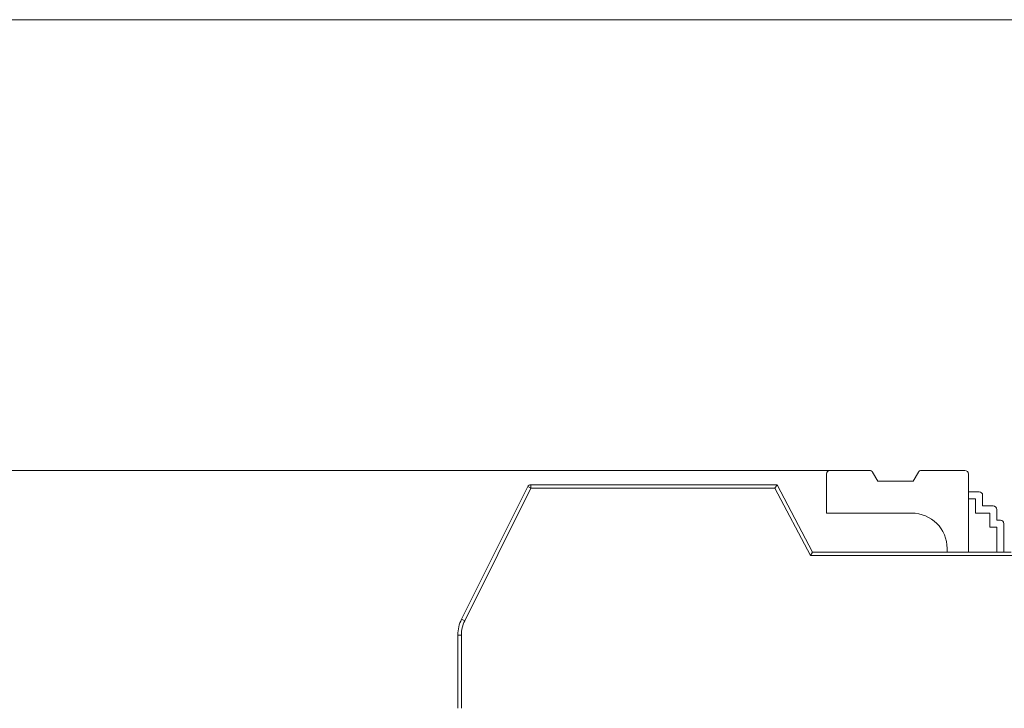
# Model space of a CAD drawing. Header units: inches. Extents: x -36 to 647, y 177 to 609.
# Tile 64 of 256: x 21 to 35, y 459 to 469. Entities that reach past the tile are written whole.
import ezdxf

# ---------------------------------------------------------------- set-up
doc = ezdxf.new("R2010")
doc.units = ezdxf.units.IN
doc.header["$MEASUREMENT"] = 0
doc.layers.add('1', color=7, linetype='Continuous')

# ---------------------------------------------------------------- blocks, each defined once
blk = doc.blocks.new('block 7')
at = {"layer": '1', "color": 8, "lineweight": 18, "true_color": 0x808080}
blk.add_lwpolyline([(552.022, 468.569), (-20.677, 468.569)], dxfattribs=at)
blk = doc.blocks.new('block 2147')
at = {"layer": '1', "color": 155, "lineweight": 18, "true_color": 0x4c7299}
blk.add_lwpolyline([(33.368, 462.219), (32.812, 462.219)], dxfattribs=at)
blk = doc.blocks.new('block 2365')
at = {"layer": '1', "color": 155, "lineweight": 18, "true_color": 0x4c7299}
blk.add_lwpolyline([(34.712, 462.219), (34.099, 462.219)], dxfattribs=at)
blk = doc.blocks.new('block 2366')
at = {"layer": '1', "color": 155, "lineweight": 18, "true_color": 0x4c7299}
blk.add_lwpolyline([(33.484, 462.069), (33.411, 462.194)], dxfattribs=at)
blk = doc.blocks.new('block 2367')
at = {"layer": '1', "color": 155, "lineweight": 18, "true_color": 0x4c7299}
blk.add_lwpolyline([(34.056, 462.194), (33.984, 462.069)], dxfattribs=at)
blk = doc.blocks.new('block 2368')
at = {"layer": '1', "color": 155, "lineweight": 18, "true_color": 0x4c7299}
blk.add_lwpolyline([(33.984, 462.069), (33.484, 462.069)], dxfattribs=at)
blk = doc.blocks.new('block 2376')
at = {"layer": '1', "color": 155, "lineweight": 13, "true_color": 0x4c7299}
blk.add_lwpolyline([(32.035, 461.969), (28.596, 461.969)], dxfattribs=at)
blk = doc.blocks.new('block 2377')
at = {"layer": '1', "color": 155, "lineweight": 13, "true_color": 0x4c7299}
blk.add_lwpolyline([(28.596, 462.019), (28.596, 461.969)], dxfattribs=at)
blk = doc.blocks.new('block 2378')
at = {"layer": '1', "color": 155, "lineweight": 18, "true_color": 0x4c7299}
blk.add_lwpolyline([(28.596, 462.019), (32.065, 462.019)], dxfattribs=at)
blk = doc.blocks.new('block 2379')
at = {"layer": '1', "color": 155, "lineweight": 13, "true_color": 0x4c7299}
blk.add_lwpolyline([(32.535, 461.019), (32.035, 461.969)], dxfattribs=at)
blk = doc.blocks.new('block 2380')
at = {"layer": '1', "color": 155, "lineweight": 18, "true_color": 0x4c7299}
blk.add_lwpolyline([(32.035, 461.969), (32.065, 462.019)], dxfattribs=at)
blk = doc.blocks.new('block 2381')
at = {"layer": '1', "color": 155, "lineweight": 18, "true_color": 0x4c7299}
blk.add_lwpolyline([(32.065, 462.019), (32.565, 461.069)], dxfattribs=at)
blk = doc.blocks.new('block 2382')
at = {"layer": '1', "color": 155, "lineweight": 18, "true_color": 0x4c7299}
blk.add_lwpolyline([(32.535, 461.019), (32.565, 461.069)], dxfattribs=at)
blk = doc.blocks.new('block 2386')
at = {"layer": '1', "color": 155, "lineweight": 13, "true_color": 0x4c7299}
blk.add_lwpolyline([(28.551, 461.991), (28.596, 461.969)], dxfattribs=at)
blk = doc.blocks.new('block 2387')
at = {"layer": '1', "color": 155, "lineweight": 13, "true_color": 0x4c7299}
blk.add_lwpolyline([(28.596, 461.969), (27.662, 460.102)], dxfattribs=at)
blk = doc.blocks.new('block 2388')
at = {"layer": '1', "color": 155, "lineweight": 13, "true_color": 0x4c7299}
blk.add_lwpolyline([(27.618, 460.124), (27.662, 460.102)], dxfattribs=at)
blk = doc.blocks.new('block 2389')
at = {"layer": '1', "color": 155, "lineweight": 18, "true_color": 0x4c7299}
blk.add_lwpolyline([(27.618, 460.124), (28.551, 461.991)], dxfattribs=at)
blk = doc.blocks.new('block 2390')
at = {"layer": '1', "color": 155, "lineweight": 18, "true_color": 0x4c7299}
blk.add_lwpolyline([(34.762, 461.919), (34.912, 461.919)], dxfattribs=at)
blk = doc.blocks.new('block 2391')
at = {"layer": '1', "color": 155, "lineweight": 18, "true_color": 0x4c7299}
blk.add_lwpolyline([(34.962, 461.719), (35.112, 461.719)], dxfattribs=at)
blk = doc.blocks.new('block 2392')
at = {"layer": '1', "color": 155, "lineweight": 18, "true_color": 0x4c7299}
blk.add_lwpolyline([(35.162, 461.519), (35.212, 461.519)], dxfattribs=at)
blk = doc.blocks.new('block 2393')
at = {"layer": '1', "color": 155, "lineweight": 18, "true_color": 0x4c7299}
blk.add_lwpolyline([(32.565, 461.069), (35.365, 461.069)], dxfattribs=at)
blk = doc.blocks.new('block 2394')
at = {"layer": '1', "color": 155, "lineweight": 13, "true_color": 0x4c7299}
blk.add_lwpolyline([(35.388, 461.019), (32.535, 461.019)], dxfattribs=at)
blk = doc.blocks.new('block 2395')
at = {"layer": '1', "color": 155, "lineweight": 13, "true_color": 0x4c7299}
blk.add_lwpolyline([(27.565, 459.901), (27.615, 459.901)], dxfattribs=at)
blk = doc.blocks.new('block 2676')
at = {"layer": '1', "color": 155, "lineweight": 18, "true_color": 0x4c7299}
blk.add_lwpolyline([(34.762, 461.069), (34.762, 462.169)], dxfattribs=at)
blk = doc.blocks.new('block 2677')
at = {"layer": '1', "color": 155, "lineweight": 18, "true_color": 0x4c7299}
blk.add_lwpolyline([(32.762, 462.169), (32.762, 461.619)], dxfattribs=at)
blk = doc.blocks.new('block 2678')
at = {"layer": '1', "color": 155, "lineweight": 18, "true_color": 0x4c7299}
blk.add_lwpolyline([(34.962, 461.869), (34.962, 461.719)], dxfattribs=at)
blk = doc.blocks.new('block 2679')
at = {"layer": '1', "color": 155, "lineweight": 18, "true_color": 0x4c7299}
blk.add_lwpolyline([(34.762, 461.819), (34.862, 461.819)], dxfattribs=at)
blk = doc.blocks.new('block 2680')
at = {"layer": '1', "color": 155, "lineweight": 18, "true_color": 0x4c7299}
blk.add_lwpolyline([(34.862, 461.819), (34.862, 461.619)], dxfattribs=at)
blk = doc.blocks.new('block 2681')
at = {"layer": '1', "color": 155, "lineweight": 18, "true_color": 0x4c7299}
blk.add_lwpolyline([(35.162, 461.669), (35.162, 461.519)], dxfattribs=at)
blk = doc.blocks.new('block 2682')
at = {"layer": '1', "color": 155, "lineweight": 18, "true_color": 0x4c7299}
blk.add_lwpolyline([(34.862, 461.619), (35.062, 461.619)], dxfattribs=at)
blk = doc.blocks.new('block 2683')
at = {"layer": '1', "color": 155, "lineweight": 18, "true_color": 0x4c7299}
blk.add_lwpolyline([(35.062, 461.619), (35.062, 461.419)], dxfattribs=at)
blk = doc.blocks.new('block 2684')
at = {"layer": '1', "color": 155, "lineweight": 18, "true_color": 0x4c7299}
blk.add_lwpolyline([(32.762, 461.619), (33.962, 461.619)], dxfattribs=at)
blk = doc.blocks.new('block 2687')
at = {"layer": '1', "color": 155, "lineweight": 18, "true_color": 0x4c7299}
blk.add_lwpolyline([(35.262, 461.469), (35.262, 461.069)], dxfattribs=at)
blk = doc.blocks.new('block 2688')
at = {"layer": '1', "color": 155, "lineweight": 18, "true_color": 0x4c7299}
blk.add_lwpolyline([(35.062, 461.419), (35.162, 461.419)], dxfattribs=at)
blk = doc.blocks.new('block 2689')
at = {"layer": '1', "color": 155, "lineweight": 18, "true_color": 0x4c7299}
blk.add_lwpolyline([(35.162, 461.419), (35.162, 461.069)], dxfattribs=at)
blk = doc.blocks.new('block 2690')
at = {"layer": '1', "color": 155, "lineweight": 18, "true_color": 0x4c7299}
blk.add_lwpolyline([(34.462, 461.069), (34.462, 461.119)], dxfattribs=at)
blk = doc.blocks.new('block 2691')
at = {"layer": '1', "color": 155, "lineweight": 18, "true_color": 0x4c7299}
blk.add_lwpolyline([(27.565, 458.869), (27.565, 459.901)], dxfattribs=at)
blk = doc.blocks.new('block 2692')
at = {"layer": '1', "color": 155, "lineweight": 13, "true_color": 0x4c7299}
blk.add_lwpolyline([(27.615, 459.901), (27.615, 458.869)], dxfattribs=at)
blk = doc.blocks.new('block 6292')
at = {"layer": '1', "color": 155, "lineweight": 18, "true_color": 0x4c7299}
blk.add_open_spline([(34.099, 462.219), (34.081, 462.219), (34.065, 462.209), (34.056, 462.194)], degree=3, dxfattribs=at)
blk = doc.blocks.new('block 6293')
at = {"layer": '1', "color": 155, "lineweight": 18, "true_color": 0x4c7299}
blk.add_open_spline([(33.411, 462.194), (33.403, 462.209), (33.386, 462.219), (33.368, 462.219)], degree=3, dxfattribs=at)
blk = doc.blocks.new('block 6294')
at = {"layer": '1', "color": 155, "lineweight": 18, "true_color": 0x4c7299}
blk.add_open_spline([(34.762, 462.169), (34.762, 462.197), (34.74, 462.219), (34.712, 462.219)], degree=3, dxfattribs=at)
blk = doc.blocks.new('block 6295')
at = {"layer": '1', "color": 155, "lineweight": 18, "true_color": 0x4c7299}
blk.add_open_spline([(32.812, 462.219), (32.784, 462.219), (32.762, 462.197), (32.762, 462.169)], degree=3, dxfattribs=at)
blk = doc.blocks.new('block 6296')
at = {"layer": '1', "color": 155, "lineweight": 18, "true_color": 0x4c7299}
blk.add_open_spline([(28.551, 461.991), (28.559, 462.008), (28.577, 462.019), (28.596, 462.019)], degree=3, dxfattribs=at)
blk = doc.blocks.new('block 6297')
at = {"layer": '1', "color": 155, "lineweight": 18, "true_color": 0x4c7299}
blk.add_open_spline([(34.962, 461.869), (34.962, 461.897), (34.94, 461.919), (34.912, 461.919)], degree=3, dxfattribs=at)
blk = doc.blocks.new('block 6298')
at = {"layer": '1', "color": 155, "lineweight": 18, "true_color": 0x4c7299}
blk.add_open_spline([(35.162, 461.669), (35.162, 461.697), (35.14, 461.719), (35.112, 461.719)], degree=3, dxfattribs=at)
blk = doc.blocks.new('block 6299')
at = {"layer": '1', "color": 155, "lineweight": 18, "true_color": 0x4c7299}
blk.add_open_spline([(35.262, 461.469), (35.262, 461.497), (35.24, 461.519), (35.212, 461.519)], degree=3, dxfattribs=at)
blk = doc.blocks.new('block 6300')
at = {"layer": '1', "color": 155, "lineweight": 18, "true_color": 0x4c7299}
blk.add_open_spline([(27.565, 459.901), (27.565, 459.979), (27.583, 460.055), (27.618, 460.124)], degree=3, dxfattribs=at)
blk = doc.blocks.new('block 6301')
at = {"layer": '1', "color": 155, "lineweight": 13, "true_color": 0x4c7299}
blk.add_open_spline([(27.662, 460.102), (27.631, 460.04), (27.615, 459.971), (27.615, 459.901)], degree=3, dxfattribs=at)
blk = doc.blocks.new('block 6314')
at = {"layer": '1', "color": 155, "lineweight": 18, "true_color": 0x4c7299}
blk.add_open_spline([(34.462, 461.119), (34.462, 461.395), (34.238, 461.619), (33.962, 461.619)], degree=3, dxfattribs=at)
blk = doc.blocks.new('block 10066')
at = {"layer": '1', "color": 35, "lineweight": 13, "true_color": 0x99724c}
blk.add_lwpolyline([(33.089, 462.219), (-22.998, 462.219)], dxfattribs=at)

msp = doc.modelspace()

# ---------------------------------------------------------------- block references
at = {"layer": '1'}
for name in ['block 7', 'block 10066', 'block 6295', 'block 2677', 'block 2147', 'block 6293', 'block 2366', 'block 2367', 'block 6292', 'block 2365', 'block 6294', 'block 2676', 'block 6296', 'block 2377', 'block 2378', 'block 2380', 'block 2381', 'block 2368', 'block 2389', 'block 2387', 'block 2386', 'block 2376', 'block 2379', 'block 2390', 'block 6297', 'block 2678', 'block 2679', 'block 2680', 'block 2684', 'block 6314', 'block 2682', 'block 2391', 'block 2683', 'block 6298', 'block 2681', 'block 2392', 'block 6299', 'block 2687', 'block 2688', 'block 2689', 'block 2382', 'block 2393', 'block 2690', 'block 2394', 'block 6300', 'block 6301', 'block 2388', 'block 2395', 'block 2691', 'block 2692']:
    msp.add_blockref(name, (0, 0), dxfattribs=at)

doc.saveas('drawing.dxf')
